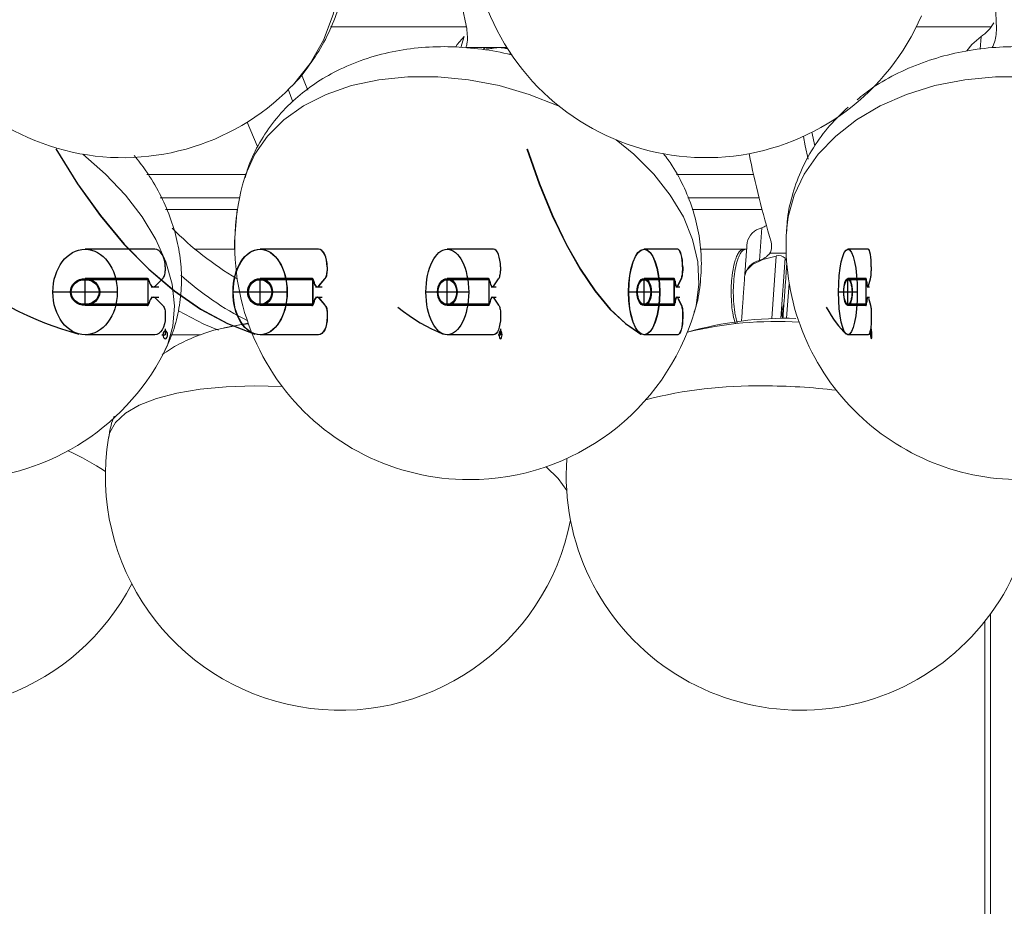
# Model space of a CAD drawing. Header units: millimetres. Extents: x 152 to 551, y 186 to 1103.
# Tile 11 of 18: x 378 to 420, y 849 to 887. Entities that reach past the tile are written whole.
import ezdxf

# ---------------------------------------------------------------- set-up
doc = ezdxf.new("R2010")
doc.units = ezdxf.units.MM
doc.linetypes.add('CENTERX2', pattern=[20.32, 12.7, -2.54, 2.54, -2.54])

msp = doc.modelspace()

# ---------------------------------------------------------------- linework, layer by layer
at = {"color": 7, "linetype": 'Continuous', "lineweight": 15}
for p, q in [((390.88, 886.289), (396.667, 886.289)), ((415.839, 886.289), (419.033, 886.289)), ((396.434, 885.406), (396.573, 885.874)), ((418.565, 885.341), (418.597, 885.874)), ((397.535, 885.407), (396.654, 885.407)), ((398.062, 885.407), (397.535, 885.407)), ((398.392, 885.407), (398.062, 885.407)), ((398.515, 885.104), (398.538, 885.182)), ((389.069, 883.634), (389.274, 883.088)), ((411.519, 881.215), (411.395, 881.794)), ((383.05, 879.999), (387.247, 879.999)), ((405.615, 879.999), (408.905, 879.999)), ((383.625, 878.997), (387.004, 878.997)), ((406.098, 878.997), (409.139, 878.997)), ((383.845, 878.497), (386.914, 878.497)), ((406.288, 878.497), (409.265, 878.497)), ((409.157, 876.326), (409.257, 877.717)), ((386.801, 876.81), (385.113, 876.81)), ((408.481, 876.81), (406.636, 876.81)), ((408.574, 876.81), (408.481, 876.81)), ((408.611, 876.81), (408.574, 876.81)), ((410.294, 876.634), (409.595, 876.634)), ((409.683, 873.853), (409.875, 876.52)), ((410.258, 876.433), (410.073, 873.864)), ((410.258, 876.433), (410.311, 876.305)), ((410.422, 875.354), (410.315, 873.866)), ((410.199, 874.467), (410.142, 874.274)), ((410.185, 874.274), (410.142, 874.274)), ((387.369, 873.661), (386.253, 873.434)), ((386.419, 873.473), (386.253, 873.434)), ((385.345, 873.16), (384.056, 873.16)), ((388.825, 870.953), (387.628, 870.984)), ((418.755, 778.768), (418.755, 860.938)), ((419.005, 778.737), (419.005, 861.266))]:
    msp.add_line(p, q, dxfattribs=at)
at = {"color": 7, "linetype": 'Continuous'}
for p, q in [((383.392, 876.81), (380.423, 876.81)), ((383.392, 876.81), (380.423, 876.81)), ((390.362, 876.81), (387.876, 876.81)), ((390.369, 876.81), (387.884, 876.81)), ((397.825, 876.81), (395.856, 876.81)), ((397.825, 876.81), (395.856, 876.81)), ((405.665, 876.81), (404.238, 876.81)), ((405.673, 876.81), (404.247, 876.81)), ((413.791, 876.81), (412.927, 876.81)), ((413.791, 876.81), (412.927, 876.81)), ((383.839, 876.06), (383.839, 875.889)), ((383.839, 876.06), (383.839, 875.889)), ((390.737, 876.06), (390.737, 875.889)), ((390.744, 876.06), (390.744, 875.889)), ((398.122, 876.06), (398.122, 875.889)), ((398.122, 876.06), (398.122, 875.889)), ((405.88, 876.06), (405.88, 875.889)), ((405.888, 876.06), (405.888, 875.889)), ((413.921, 876.06), (413.921, 875.889)), ((413.921, 876.06), (413.921, 875.889)), ((380.423, 874.41), (380.423, 875.56)), ((383.065, 875.56), (380.423, 875.56)), ((380.423, 874.41), (380.423, 875.56)), ((383.065, 875.56), (380.423, 875.56)), ((387.876, 874.41), (387.876, 875.56)), ((390.089, 875.56), (387.876, 875.56)), ((387.884, 874.41), (387.884, 875.56)), ((390.096, 875.56), (387.884, 875.56)), ((395.856, 874.41), (395.856, 875.56)), ((397.608, 875.56), (395.856, 875.56)), ((395.856, 874.41), (395.856, 875.56)), ((397.608, 875.56), (395.856, 875.56)), ((404.238, 874.41), (404.238, 875.56)), ((405.508, 875.56), (404.238, 875.56)), ((404.247, 874.41), (404.247, 875.56)), ((405.516, 875.56), (404.247, 875.56)), ((412.927, 874.41), (412.927, 875.56)), ((413.696, 875.56), (412.927, 875.56)), ((412.927, 874.41), (412.927, 875.56)), ((413.696, 875.56), (412.927, 875.56)), ((383.11, 875.51), (380.423, 875.51)), ((383.11, 875.51), (380.423, 875.51)), ((383.11, 874.46), (383.11, 875.51)), ((383.11, 874.46), (383.11, 875.51)), ((383.417, 875.25), (383.72, 875.543)), ((383.417, 875.25), (383.72, 875.543)), ((390.126, 875.51), (387.876, 875.51)), ((390.134, 875.51), (387.884, 875.51)), ((390.126, 874.46), (390.126, 875.51)), ((390.134, 874.46), (390.134, 875.51)), ((390.383, 875.25), (390.637, 875.543)), ((390.39, 875.25), (390.644, 875.543)), ((397.638, 875.51), (395.856, 875.51)), ((397.638, 875.51), (395.856, 875.51)), ((397.638, 874.46), (397.638, 875.51)), ((397.638, 874.46), (397.638, 875.51)), ((397.842, 875.25), (398.043, 875.543)), ((397.842, 875.25), (398.043, 875.543)), ((405.529, 875.51), (404.238, 875.51)), ((405.537, 875.51), (404.247, 875.51)), ((405.529, 874.46), (405.529, 875.51)), ((405.537, 874.46), (405.537, 875.51)), ((405.677, 875.25), (405.822, 875.543)), ((405.685, 875.25), (405.83, 875.543)), ((413.709, 875.51), (412.927, 875.51)), ((413.709, 875.51), (412.927, 875.51)), ((413.709, 874.46), (413.709, 875.51)), ((413.709, 874.46), (413.709, 875.51)), ((413.798, 875.25), (413.886, 875.543)), ((413.798, 875.25), (413.886, 875.543)), ((383.417, 874.72), (383.72, 874.427)), ((383.417, 874.72), (383.72, 874.427)), ((390.383, 874.72), (390.637, 874.427)), ((390.39, 874.72), (390.644, 874.427)), ((397.842, 874.72), (398.043, 874.427)), ((397.842, 874.72), (398.043, 874.427)), ((405.677, 874.72), (405.822, 874.427)), ((405.685, 874.72), (405.83, 874.427)), ((413.798, 874.72), (413.886, 874.427)), ((413.798, 874.72), (413.886, 874.427)), ((383.11, 874.46), (380.423, 874.46)), ((383.11, 874.46), (380.423, 874.46)), ((383.065, 874.41), (380.423, 874.41)), ((383.065, 874.41), (380.423, 874.41)), ((390.126, 874.46), (387.876, 874.46)), ((390.089, 874.41), (387.876, 874.41)), ((390.134, 874.46), (387.884, 874.46)), ((390.096, 874.41), (387.884, 874.41)), ((397.638, 874.46), (395.856, 874.46)), ((397.638, 874.46), (395.856, 874.46)), ((397.608, 874.41), (395.856, 874.41)), ((397.608, 874.41), (395.856, 874.41)), ((405.529, 874.46), (404.238, 874.46)), ((405.508, 874.41), (404.238, 874.41)), ((405.537, 874.46), (404.247, 874.46)), ((405.516, 874.41), (404.247, 874.41)), ((413.709, 874.46), (412.927, 874.46)), ((413.709, 874.46), (412.927, 874.46)), ((413.696, 874.41), (412.927, 874.41)), ((413.696, 874.41), (412.927, 874.41)), ((383.839, 874.08), (383.839, 873.91)), ((383.839, 874.08), (383.839, 873.91)), ((390.737, 874.08), (390.737, 873.91)), ((390.744, 874.08), (390.744, 873.91)), ((398.122, 874.08), (398.122, 873.91)), ((398.122, 874.08), (398.122, 873.91)), ((405.88, 874.08), (405.88, 873.91)), ((405.888, 874.08), (405.888, 873.91)), ((413.921, 874.08), (413.921, 873.91)), ((413.921, 874.08), (413.921, 873.91)), ((383.392, 873.16), (380.423, 873.16)), ((383.392, 873.16), (380.423, 873.16)), ((383.69, 873.16), (383.839, 873.16)), ((383.69, 873.16), (383.839, 873.16)), ((383.839, 873.41), (383.839, 873.16)), ((383.839, 873.41), (383.839, 873.16)), ((390.362, 873.16), (387.876, 873.16)), ((390.369, 873.16), (387.884, 873.16)), ((397.825, 873.16), (395.856, 873.16)), ((397.825, 873.16), (395.856, 873.16)), ((398.023, 873.16), (398.122, 873.16)), ((398.023, 873.16), (398.122, 873.16)), ((398.122, 873.41), (398.122, 873.16)), ((398.122, 873.41), (398.122, 873.16)), ((405.665, 873.16), (404.238, 873.16)), ((405.673, 873.16), (404.247, 873.16)), ((413.791, 873.16), (412.927, 873.16)), ((413.791, 873.16), (412.927, 873.16)), ((413.877, 873.16), (413.921, 873.16)), ((413.877, 873.16), (413.921, 873.16)), ((413.921, 873.41), (413.921, 873.16)), ((413.921, 873.41), (413.921, 873.16))]:
    msp.add_line(p, q, dxfattribs=at)
at = {"color": 7, "linetype": 'CENTERX2'}
for p, q in [((383.244, 875.21), (383.57, 875.21)), ((383.244, 875.21), (383.57, 875.21)), ((390.238, 875.21), (390.512, 875.21)), ((390.246, 875.21), (390.519, 875.21)), ((397.727, 875.21), (397.943, 875.21)), ((397.727, 875.21), (397.943, 875.21)), ((405.594, 875.21), (405.75, 875.21)), ((405.602, 875.21), (405.758, 875.21)), ((413.748, 875.21), (413.843, 875.21)), ((413.748, 875.21), (413.843, 875.21)), ((381.796, 874.985), (379.05, 874.985)), ((381.796, 874.985), (379.05, 874.985)), ((383.244, 874.76), (383.57, 874.76)), ((383.244, 874.76), (383.57, 874.76)), ((389.026, 874.985), (386.726, 874.985)), ((389.034, 874.985), (386.734, 874.985)), ((390.238, 874.76), (390.512, 874.76)), ((390.246, 874.76), (390.519, 874.76)), ((396.767, 874.985), (394.945, 874.985)), ((396.767, 874.985), (394.945, 874.985)), ((397.727, 874.76), (397.943, 874.76)), ((397.727, 874.76), (397.943, 874.76)), ((404.898, 874.985), (403.579, 874.985)), ((404.907, 874.985), (403.588, 874.985)), ((405.594, 874.76), (405.75, 874.76)), ((405.602, 874.76), (405.758, 874.76)), ((413.327, 874.985), (412.528, 874.985)), ((413.327, 874.985), (412.528, 874.985)), ((413.748, 874.76), (413.843, 874.76)), ((413.748, 874.76), (413.843, 874.76))]:
    msp.add_line(p, q, dxfattribs=at)
at = {"color": 7, "linetype": 'Continuous', "lineweight": 15, "flags": 128}
for points in [[(389.18, 883.711), (389.298, 883.835), (390.009, 884.725), (390.577, 885.722), (390.992, 886.809), (391.248, 887.964), (391.34, 889.169), (391.265, 890.402), (391.026, 891.64), (390.627, 892.861), (390.074, 894.044), (389.378, 895.167), (388.551, 896.211), (387.607, 897.157), (386.565, 897.988), (385.441, 898.689), (384.257, 899.248), (383.033, 899.654), (381.792, 899.901), (380.555, 899.983)], [(396.218, 885.443), (396.278, 885.541), (396.573, 885.874)], [(417.999, 885.267), (418.212, 885.541), (418.597, 885.874)], [(397.53, 885.407), (397.531, 885.407), (397.532, 885.407), (397.532, 885.407), (397.533, 885.407), (397.533, 885.407), (397.534, 885.407), (397.534, 885.407), (397.535, 885.407)], [(400.638, 882.891), (400.579, 882.917), (399.343, 883.407), (398.06, 883.782), (396.756, 884.036), (395.452, 884.164), (394.172, 884.164), (392.939, 884.036), (391.775, 883.782), (390.701, 883.407), (389.736, 882.917), (388.896, 882.322), (388.198, 881.631), (387.653, 880.858), (387.271, 880.015), (387.213, 879.833)], [(389.912, 883.594), (389.793, 883.895), (389.651, 884.26)], [(420.552, 884.164), (419.219, 884.164), (417.904, 884.036), (416.632, 883.782), (415.426, 883.407), (414.306, 882.917), (413.292, 882.322), (412.404, 881.631), (411.656, 880.858), (411.063, 880.015), (410.634, 879.118), (410.377, 878.183), (410.306, 877.587)], [(387.324, 882.222), (387.758, 881.217), (387.786, 881.155)], [(406.386, 874.14), (406.455, 874.402), (406.58, 875.319), (406.531, 876.267), (406.308, 877.227), (405.915, 878.183), (405.359, 879.118), (404.651, 880.015), (403.803, 880.858), (403.051, 881.469)], [(411.033, 881.619), (411.111, 881.217), (411.226, 880.652)], [(383.78, 872.389), (383.932, 872.72), (384.163, 873.53), (384.229, 874.402), (384.129, 875.319), (383.864, 876.267), (383.439, 877.227), (382.861, 878.183), (382.142, 879.118), (381.293, 880.015), (380.33, 880.858), (380.329, 880.859)], [(386.903, 878.497), (386.789, 877.143), (386.79, 876.81)], [(409.875, 876.52), (409.297, 876.367), (408.863, 876.156), (408.602, 875.901), (408.53, 875.687)], [(410.298, 876.532), (410.298, 876.541), (410.298, 876.543)], [(384.4, 874.182), (385.477, 873.619), (386.108, 873.357)], [(387.38, 873.63), (387.006, 873.58), (386.419, 873.473)], [(387.628, 870.984), (386.436, 870.95), (385.332, 870.848), (384.333, 870.68), (383.459, 870.45), (382.724, 870.161), (382.143, 869.818), (381.724, 869.427), (381.476, 868.996), (381.419, 868.776)], [(400.944, 866.531), (400.586, 867.029), (400.064, 867.535)]]:
    msp.add_lwpolyline(points, dxfattribs=at)
at = {"color": 7, "linetype": 'Continuous', "flags": 128}
for points in [[(379.174, 881.091), (380.094, 879.603), (381.065, 878.247), (382.08, 877.029), (383.135, 875.955), (384.225, 875.03), (385.345, 874.26), (386.488, 873.647), (387.651, 873.195)], [(379.183, 881.091), (380.104, 879.603), (381.074, 878.247), (382.089, 877.029), (383.144, 875.955), (384.234, 875.03), (385.353, 874.26), (386.496, 873.647), (387.658, 873.195)], [(399.246, 881.091), (399.774, 879.603), (400.331, 878.247), (400.914, 877.029), (401.519, 875.955), (402.144, 875.03), (402.786, 874.26), (403.442, 873.647), (404.109, 873.195)], [(399.257, 881.091), (399.785, 879.603), (400.341, 878.247), (400.923, 877.029), (401.529, 875.955), (402.154, 875.03), (402.796, 874.26), (403.451, 873.647), (404.118, 873.195)], [(383.839, 876.06), (383.831, 876.206), (383.805, 876.347), (383.764, 876.476), (383.708, 876.59), (383.64, 876.683), (383.563, 876.753), (383.479, 876.795), (383.392, 876.81)], [(383.839, 876.06), (383.831, 876.206), (383.805, 876.347), (383.764, 876.476), (383.708, 876.59), (383.64, 876.683), (383.563, 876.753), (383.479, 876.795), (383.392, 876.81)], [(390.737, 876.06), (390.73, 876.206), (390.708, 876.347), (390.674, 876.476), (390.627, 876.59), (390.57, 876.683), (390.505, 876.753), (390.435, 876.795), (390.362, 876.81)], [(390.744, 876.06), (390.737, 876.206), (390.716, 876.347), (390.681, 876.476), (390.634, 876.59), (390.577, 876.683), (390.513, 876.753), (390.442, 876.795), (390.369, 876.81)], [(398.122, 876.06), (398.116, 876.206), (398.099, 876.347), (398.072, 876.476), (398.035, 876.59), (397.99, 876.683), (397.938, 876.753), (397.883, 876.795), (397.825, 876.81)], [(398.122, 876.06), (398.116, 876.206), (398.099, 876.347), (398.072, 876.476), (398.035, 876.59), (397.99, 876.683), (397.938, 876.753), (397.883, 876.795), (397.825, 876.81)], [(405.88, 876.06), (405.876, 876.206), (405.863, 876.347), (405.843, 876.476), (405.817, 876.59), (405.784, 876.683), (405.747, 876.753), (405.707, 876.795), (405.665, 876.81)], [(405.888, 876.06), (405.883, 876.206), (405.871, 876.347), (405.851, 876.476), (405.825, 876.59), (405.792, 876.683), (405.755, 876.753), (405.714, 876.795), (405.673, 876.81)], [(413.921, 876.06), (413.918, 876.206), (413.911, 876.347), (413.899, 876.476), (413.883, 876.59), (413.863, 876.683), (413.841, 876.753), (413.816, 876.795), (413.791, 876.81)], [(413.921, 876.06), (413.918, 876.206), (413.911, 876.347), (413.899, 876.476), (413.883, 876.59), (413.863, 876.683), (413.841, 876.753), (413.816, 876.795), (413.791, 876.81)], [(383.153, 875.443), (383.148, 875.467), (383.141, 875.49), (383.132, 875.51), (383.121, 875.527), (383.109, 875.541), (383.095, 875.551), (383.08, 875.558), (383.065, 875.56)], [(383.153, 875.443), (383.148, 875.467), (383.141, 875.49), (383.132, 875.51), (383.121, 875.527), (383.109, 875.541), (383.095, 875.551), (383.08, 875.558), (383.065, 875.56)], [(383.72, 875.543), (383.746, 875.572), (383.77, 875.607), (383.79, 875.646), (383.807, 875.689), (383.821, 875.736), (383.831, 875.786), (383.837, 875.837), (383.839, 875.889)], [(383.72, 875.543), (383.746, 875.572), (383.77, 875.607), (383.79, 875.646), (383.807, 875.689), (383.821, 875.736), (383.831, 875.786), (383.837, 875.837), (383.839, 875.889)], [(390.162, 875.443), (390.158, 875.467), (390.152, 875.49), (390.145, 875.51), (390.136, 875.527), (390.125, 875.541), (390.114, 875.551), (390.101, 875.558), (390.089, 875.56)], [(390.169, 875.443), (390.165, 875.467), (390.16, 875.49), (390.152, 875.51), (390.143, 875.527), (390.132, 875.541), (390.121, 875.551), (390.109, 875.558), (390.096, 875.56)], [(390.637, 875.543), (390.659, 875.572), (390.678, 875.607), (390.696, 875.646), (390.71, 875.689), (390.722, 875.736), (390.73, 875.786), (390.735, 875.837), (390.737, 875.889)], [(390.644, 875.543), (390.666, 875.572), (390.686, 875.607), (390.703, 875.646), (390.717, 875.689), (390.729, 875.736), (390.737, 875.786), (390.742, 875.837), (390.744, 875.889)], [(397.666, 875.443), (397.663, 875.467), (397.659, 875.49), (397.653, 875.51), (397.646, 875.527), (397.637, 875.541), (397.628, 875.551), (397.618, 875.558), (397.608, 875.56)], [(397.666, 875.443), (397.663, 875.467), (397.659, 875.49), (397.653, 875.51), (397.646, 875.527), (397.637, 875.541), (397.628, 875.551), (397.618, 875.558), (397.608, 875.56)], [(398.043, 875.543), (398.06, 875.572), (398.075, 875.607), (398.089, 875.646), (398.101, 875.689), (398.11, 875.736), (398.116, 875.786), (398.121, 875.837), (398.122, 875.889)], [(398.043, 875.543), (398.06, 875.572), (398.075, 875.607), (398.089, 875.646), (398.101, 875.689), (398.11, 875.736), (398.116, 875.786), (398.121, 875.837), (398.122, 875.889)], [(405.55, 875.443), (405.548, 875.467), (405.544, 875.49), (405.54, 875.51), (405.535, 875.527), (405.529, 875.541), (405.522, 875.551), (405.515, 875.558), (405.508, 875.56)], [(405.558, 875.443), (405.556, 875.467), (405.552, 875.49), (405.548, 875.51), (405.543, 875.527), (405.537, 875.541), (405.53, 875.551), (405.523, 875.558), (405.516, 875.56)], [(405.822, 875.543), (405.835, 875.572), (405.846, 875.607), (405.856, 875.646), (405.864, 875.689), (405.871, 875.736), (405.876, 875.786), (405.879, 875.837), (405.88, 875.889)], [(405.83, 875.543), (405.843, 875.572), (405.854, 875.607), (405.864, 875.646), (405.872, 875.689), (405.879, 875.736), (405.884, 875.786), (405.887, 875.837), (405.888, 875.889)], [(413.721, 875.443), (413.72, 875.467), (413.718, 875.49), (413.715, 875.51), (413.712, 875.527), (413.708, 875.541), (413.704, 875.551), (413.7, 875.558), (413.696, 875.56)], [(413.721, 875.443), (413.72, 875.467), (413.718, 875.49), (413.715, 875.51), (413.712, 875.527), (413.708, 875.541), (413.704, 875.551), (413.7, 875.558), (413.696, 875.56)], [(413.886, 875.543), (413.894, 875.572), (413.901, 875.607), (413.907, 875.646), (413.912, 875.689), (413.916, 875.736), (413.919, 875.786), (413.92, 875.837), (413.921, 875.889)], [(413.886, 875.543), (413.894, 875.572), (413.901, 875.607), (413.907, 875.646), (413.912, 875.689), (413.916, 875.736), (413.919, 875.786), (413.92, 875.837), (413.921, 875.889)], [(383.153, 875.443), (383.167, 875.377), (383.189, 875.318), (383.22, 875.27), (383.256, 875.235), (383.296, 875.215), (383.337, 875.21), (383.379, 875.222), (383.417, 875.25)], [(383.153, 875.443), (383.167, 875.377), (383.189, 875.318), (383.22, 875.27), (383.256, 875.235), (383.296, 875.215), (383.337, 875.21), (383.379, 875.222), (383.417, 875.25)], [(390.162, 875.443), (390.174, 875.377), (390.193, 875.318), (390.218, 875.27), (390.248, 875.235), (390.282, 875.215), (390.317, 875.21), (390.351, 875.222), (390.383, 875.25)], [(390.169, 875.443), (390.181, 875.377), (390.2, 875.318), (390.225, 875.27), (390.255, 875.235), (390.289, 875.215), (390.324, 875.21), (390.358, 875.222), (390.39, 875.25)], [(397.666, 875.443), (397.676, 875.377), (397.691, 875.318), (397.711, 875.27), (397.735, 875.235), (397.761, 875.215), (397.789, 875.21), (397.816, 875.222), (397.842, 875.25)], [(397.666, 875.443), (397.676, 875.377), (397.691, 875.318), (397.711, 875.27), (397.735, 875.235), (397.761, 875.215), (397.789, 875.21), (397.816, 875.222), (397.842, 875.25)], [(405.55, 875.443), (405.557, 875.377), (405.567, 875.318), (405.582, 875.27), (405.599, 875.235), (405.618, 875.215), (405.639, 875.21), (405.658, 875.222), (405.677, 875.25)], [(405.558, 875.443), (405.565, 875.377), (405.575, 875.318), (405.59, 875.27), (405.607, 875.235), (405.627, 875.215), (405.647, 875.21), (405.666, 875.222), (405.685, 875.25)], [(413.721, 875.443), (413.725, 875.377), (413.732, 875.318), (413.741, 875.27), (413.751, 875.235), (413.763, 875.215), (413.775, 875.21), (413.787, 875.222), (413.798, 875.25)], [(413.721, 875.443), (413.725, 875.377), (413.732, 875.318), (413.741, 875.27), (413.751, 875.235), (413.763, 875.215), (413.775, 875.21), (413.787, 875.222), (413.798, 875.25)], [(383.417, 874.72), (383.379, 874.747), (383.337, 874.759), (383.296, 874.755), (383.256, 874.735), (383.22, 874.699), (383.189, 874.651), (383.167, 874.592), (383.153, 874.526)], [(383.417, 874.72), (383.379, 874.747), (383.337, 874.759), (383.296, 874.755), (383.256, 874.735), (383.22, 874.699), (383.189, 874.651), (383.167, 874.592), (383.153, 874.526)], [(390.383, 874.72), (390.351, 874.747), (390.317, 874.759), (390.282, 874.755), (390.248, 874.735), (390.218, 874.699), (390.193, 874.651), (390.174, 874.592), (390.162, 874.526)], [(390.39, 874.72), (390.358, 874.747), (390.324, 874.759), (390.289, 874.755), (390.255, 874.735), (390.225, 874.699), (390.2, 874.651), (390.181, 874.592), (390.169, 874.526)], [(397.842, 874.72), (397.816, 874.747), (397.789, 874.759), (397.761, 874.755), (397.735, 874.735), (397.711, 874.699), (397.691, 874.651), (397.676, 874.592), (397.666, 874.526)], [(397.842, 874.72), (397.816, 874.747), (397.789, 874.759), (397.761, 874.755), (397.735, 874.735), (397.711, 874.699), (397.691, 874.651), (397.676, 874.592), (397.666, 874.526)], [(405.677, 874.72), (405.658, 874.747), (405.639, 874.759), (405.618, 874.755), (405.599, 874.735), (405.582, 874.699), (405.567, 874.651), (405.557, 874.592), (405.55, 874.526)], [(405.685, 874.72), (405.666, 874.747), (405.647, 874.759), (405.627, 874.755), (405.607, 874.735), (405.59, 874.699), (405.575, 874.651), (405.565, 874.592), (405.558, 874.526)], [(413.798, 874.72), (413.787, 874.747), (413.775, 874.759), (413.763, 874.755), (413.751, 874.735), (413.741, 874.699), (413.732, 874.651), (413.725, 874.592), (413.721, 874.526)], [(413.798, 874.72), (413.787, 874.747), (413.775, 874.759), (413.763, 874.755), (413.751, 874.735), (413.741, 874.699), (413.732, 874.651), (413.725, 874.592), (413.721, 874.526)], [(377.25, 874.338), (377.607, 874.156), (377.966, 873.985), (378.327, 873.826), (378.689, 873.677), (379.053, 873.54), (379.419, 873.414), (379.786, 873.299), (380.154, 873.195)], [(377.25, 874.338), (377.607, 874.156), (377.966, 873.985), (378.327, 873.826), (378.689, 873.677), (379.053, 873.54), (379.419, 873.414), (379.786, 873.299), (380.154, 873.195)], [(383.065, 874.41), (383.08, 874.412), (383.095, 874.418), (383.109, 874.429), (383.121, 874.443), (383.132, 874.46), (383.141, 874.48), (383.148, 874.502), (383.153, 874.526)], [(383.065, 874.41), (383.08, 874.412), (383.095, 874.418), (383.109, 874.429), (383.121, 874.443), (383.132, 874.46), (383.141, 874.48), (383.148, 874.502), (383.153, 874.526)], [(383.72, 874.427), (383.746, 874.398), (383.77, 874.363), (383.79, 874.324), (383.807, 874.28), (383.821, 874.233), (383.831, 874.184), (383.837, 874.132), (383.839, 874.08)], [(383.72, 874.427), (383.746, 874.398), (383.77, 874.363), (383.79, 874.324), (383.807, 874.28), (383.821, 874.233), (383.831, 874.184), (383.837, 874.132), (383.839, 874.08)], [(390.089, 874.41), (390.101, 874.412), (390.114, 874.418), (390.125, 874.429), (390.136, 874.443), (390.145, 874.46), (390.152, 874.48), (390.158, 874.502), (390.162, 874.526)], [(390.096, 874.41), (390.109, 874.412), (390.121, 874.418), (390.132, 874.429), (390.143, 874.443), (390.152, 874.46), (390.16, 874.48), (390.165, 874.502), (390.169, 874.526)], [(390.637, 874.427), (390.659, 874.398), (390.678, 874.363), (390.696, 874.324), (390.71, 874.28), (390.722, 874.233), (390.73, 874.184), (390.735, 874.132), (390.737, 874.08)], [(390.644, 874.427), (390.666, 874.398), (390.686, 874.363), (390.703, 874.324), (390.717, 874.28), (390.729, 874.233), (390.737, 874.184), (390.742, 874.132), (390.744, 874.08)], [(393.751, 874.338), (393.988, 874.156), (394.226, 873.985), (394.465, 873.826), (394.706, 873.677), (394.947, 873.54), (395.19, 873.414), (395.433, 873.299), (395.677, 873.195)], [(393.751, 874.338), (393.988, 874.156), (394.226, 873.985), (394.465, 873.826), (394.706, 873.677), (394.947, 873.54), (395.19, 873.414), (395.433, 873.299), (395.677, 873.195)], [(397.608, 874.41), (397.618, 874.412), (397.628, 874.418), (397.637, 874.429), (397.646, 874.443), (397.653, 874.46), (397.659, 874.48), (397.663, 874.502), (397.666, 874.526)], [(397.608, 874.41), (397.618, 874.412), (397.628, 874.418), (397.637, 874.429), (397.646, 874.443), (397.653, 874.46), (397.659, 874.48), (397.663, 874.502), (397.666, 874.526)], [(398.043, 874.427), (398.06, 874.398), (398.075, 874.363), (398.089, 874.324), (398.101, 874.28), (398.11, 874.233), (398.116, 874.184), (398.121, 874.132), (398.122, 874.08)], [(398.043, 874.427), (398.06, 874.398), (398.075, 874.363), (398.089, 874.324), (398.101, 874.28), (398.11, 874.233), (398.116, 874.184), (398.121, 874.132), (398.122, 874.08)], [(405.508, 874.41), (405.515, 874.412), (405.522, 874.418), (405.529, 874.429), (405.535, 874.443), (405.54, 874.46), (405.544, 874.48), (405.548, 874.502), (405.55, 874.526)], [(405.516, 874.41), (405.523, 874.412), (405.53, 874.418), (405.537, 874.429), (405.543, 874.443), (405.548, 874.46), (405.552, 874.48), (405.556, 874.502), (405.558, 874.526)], [(405.822, 874.427), (405.835, 874.398), (405.846, 874.363), (405.856, 874.324), (405.864, 874.28), (405.871, 874.233), (405.876, 874.184), (405.879, 874.132), (405.88, 874.08)], [(405.83, 874.427), (405.843, 874.398), (405.854, 874.363), (405.864, 874.324), (405.872, 874.28), (405.879, 874.233), (405.884, 874.184), (405.887, 874.132), (405.888, 874.08)], [(412.005, 874.338), (412.109, 874.156), (412.213, 873.985), (412.318, 873.826), (412.423, 873.677), (412.529, 873.54), (412.635, 873.414), (412.742, 873.299), (412.849, 873.195)], [(412.005, 874.338), (412.109, 874.156), (412.213, 873.985), (412.318, 873.826), (412.423, 873.677), (412.529, 873.54), (412.635, 873.414), (412.742, 873.299), (412.849, 873.195)], [(413.696, 874.41), (413.7, 874.412), (413.704, 874.418), (413.708, 874.429), (413.712, 874.443), (413.715, 874.46), (413.718, 874.48), (413.72, 874.502), (413.721, 874.526)], [(413.696, 874.41), (413.7, 874.412), (413.704, 874.418), (413.708, 874.429), (413.712, 874.443), (413.715, 874.46), (413.718, 874.48), (413.72, 874.502), (413.721, 874.526)], [(413.886, 874.427), (413.894, 874.398), (413.901, 874.363), (413.907, 874.324), (413.912, 874.28), (413.916, 874.233), (413.919, 874.184), (413.92, 874.132), (413.921, 874.08)], [(413.886, 874.427), (413.894, 874.398), (413.901, 874.363), (413.907, 874.324), (413.912, 874.28), (413.916, 874.233), (413.919, 874.184), (413.92, 874.132), (413.921, 874.08)], [(383.839, 873.91), (383.831, 873.763), (383.805, 873.623), (383.764, 873.493), (383.708, 873.379), (383.64, 873.286), (383.563, 873.217), (383.479, 873.174), (383.392, 873.16)], [(383.839, 873.91), (383.831, 873.763), (383.805, 873.623), (383.764, 873.493), (383.708, 873.379), (383.64, 873.286), (383.563, 873.217), (383.479, 873.174), (383.392, 873.16)], [(390.737, 873.91), (390.73, 873.763), (390.708, 873.623), (390.674, 873.493), (390.627, 873.379), (390.57, 873.286), (390.505, 873.217), (390.435, 873.174), (390.362, 873.16)], [(390.744, 873.91), (390.737, 873.763), (390.716, 873.623), (390.681, 873.493), (390.634, 873.379), (390.577, 873.286), (390.513, 873.217), (390.442, 873.174), (390.369, 873.16)], [(398.122, 873.91), (398.116, 873.763), (398.099, 873.623), (398.072, 873.493), (398.035, 873.379), (397.99, 873.286), (397.938, 873.217), (397.883, 873.174), (397.825, 873.16)], [(398.122, 873.91), (398.116, 873.763), (398.099, 873.623), (398.072, 873.493), (398.035, 873.379), (397.99, 873.286), (397.938, 873.217), (397.883, 873.174), (397.825, 873.16)], [(405.88, 873.91), (405.876, 873.763), (405.863, 873.623), (405.843, 873.493), (405.817, 873.379), (405.784, 873.286), (405.747, 873.217), (405.707, 873.174), (405.665, 873.16)], [(405.888, 873.91), (405.883, 873.763), (405.871, 873.623), (405.851, 873.493), (405.825, 873.379), (405.792, 873.286), (405.755, 873.217), (405.714, 873.174), (405.673, 873.16)], [(413.921, 873.91), (413.918, 873.763), (413.911, 873.623), (413.899, 873.493), (413.883, 873.379), (413.863, 873.286), (413.841, 873.217), (413.816, 873.174), (413.791, 873.16)], [(413.921, 873.91), (413.918, 873.763), (413.911, 873.623), (413.899, 873.493), (413.883, 873.379), (413.863, 873.286), (413.841, 873.217), (413.816, 873.174), (413.791, 873.16)], [(383.74, 873.16), (383.748, 873.096), (383.769, 873.042), (383.801, 873.006), (383.839, 872.993), (383.878, 873.006), (383.91, 873.042), (383.931, 873.096), (383.939, 873.16), (383.931, 873.224), (383.91, 873.278), (383.878, 873.314), (383.839, 873.326), (383.801, 873.314), (383.769, 873.278), (383.748, 873.224), (383.74, 873.16)], [(383.74, 873.16), (383.748, 873.096), (383.769, 873.042), (383.801, 873.006), (383.839, 872.993), (383.878, 873.006), (383.91, 873.042), (383.931, 873.096), (383.939, 873.16), (383.931, 873.224), (383.91, 873.278), (383.878, 873.314), (383.839, 873.326), (383.801, 873.314), (383.769, 873.278), (383.748, 873.224), (383.74, 873.16)], [(398.056, 873.16), (398.061, 873.096), (398.075, 873.042), (398.097, 873.006), (398.122, 872.993), (398.147, 873.006), (398.169, 873.042), (398.183, 873.096), (398.188, 873.16), (398.183, 873.224), (398.169, 873.278), (398.147, 873.314), (398.122, 873.326), (398.097, 873.314), (398.075, 873.278), (398.061, 873.224), (398.056, 873.16)], [(398.056, 873.16), (398.061, 873.096), (398.075, 873.042), (398.097, 873.006), (398.122, 872.993), (398.147, 873.006), (398.169, 873.042), (398.183, 873.096), (398.188, 873.16), (398.183, 873.224), (398.169, 873.278), (398.147, 873.314), (398.122, 873.326), (398.097, 873.314), (398.075, 873.278), (398.061, 873.224), (398.056, 873.16)], [(413.892, 873.16), (413.894, 873.096), (413.9, 873.042), (413.91, 873.006), (413.921, 872.993), (413.932, 873.006), (413.941, 873.042), (413.948, 873.096), (413.95, 873.16), (413.948, 873.224), (413.941, 873.278), (413.932, 873.314), (413.921, 873.326), (413.91, 873.314), (413.9, 873.278), (413.894, 873.224), (413.892, 873.16)], [(413.892, 873.16), (413.894, 873.096), (413.9, 873.042), (413.91, 873.006), (413.921, 872.993), (413.932, 873.006), (413.941, 873.042), (413.948, 873.096), (413.95, 873.16), (413.948, 873.224), (413.941, 873.278), (413.932, 873.314), (413.921, 873.326), (413.91, 873.314), (413.9, 873.278), (413.894, 873.224), (413.892, 873.16)]]:
    msp.add_lwpolyline(points, dxfattribs=at)
at = {"color": 7, "linetype": 'Continuous', "lineweight": 15}
for centre, radius, start, end in [((382.039, 890.711), 10, 135.569, 315.569), ((481.289, 904.06), 86.467, 184.7231, 191.90843), ((831.933, 903.797), 413.048, 180.97114, 182.4393), ((406.87, 890.711), 10, 156.7422, 336.7422), ((417.59, 887.362), 1.797, 304.0982, 329.6225), ((397.55, 885.183), 0.224, 95.0975, 141.5836), ((397.436, 885.36), 0.106, 347.1703, 26.1543), ((397.439, 885.361), 0.106, 347.1601, 26.0543), ((397.764, 883.786), 1.566, 98.1047, 98.257), ((448.11, 888.711), 40.163, 191.239, 196.7685), ((396.8, 876.987), 10, 163.462, 270), ((393.812, 887.245), 13.587, 224.6084, 239.3269), ((409.423, 876.926), 0.809, 101.8138, 168.0744), ((408.644, 879.174), 1.58, 292.8449, 300.6834), ((420.288, 876.987), 10, 176.5578, 270), ((408.793, 877.309), 1.049, 290.3009, 319.9157), ((409.985, 876.117), 0.418, 49.0918, 105.2613), ((409.323, 875.534), 0.809, 101.8124, 168.076), ((393.07, 885.176), 12.772, 227.8596, 243.3083), ((396.8, 876.987), 10, 270, 343.462), ((411.19, 874.056), 1.07, 168.2403, 190.2567), ((409.863, 857.87), 15.859, 86.4511, 103.7838), ((410.302, 858.507), 15.359, 88.4694, 105.9338), ((374.899, 876.987), 10, 270, 332.6288), ((408.993, 852.221), 18.766, 89.0017, 104.4189), ((409.305, 844.628), 26.356, 83.1834, 89.9678), ((373.535, 867.157), 10, 166.1067, 332.5752), ((391.287, 867.157), 10, 170.683, 349.074), ((373.167, 854.664), 15.052, 57.346, 64.2381), ((410.924, 867.157), 10, 175.8859, 355.8859)]:
    msp.add_arc(centre, radius, start, end, dxfattribs=at)
at = {"color": 7, "linetype": 'Continuous'}
for centre, major_axis, ratio in [((380.423, 874.985), (0, 1.825), 0.752583), ((380.423, 874.985), (0, 1.825), 0.752583), ((387.876, 874.985), (0, 1.825), 0.6302), ((387.884, 874.985), (0, 1.825), 0.630073), ((395.856, 874.985), (0, 1.825), 0.499169), ((395.856, 874.985), (0, 1.825), 0.499169), ((404.238, 874.985), (0, 1.825), 0.361521), ((404.247, 874.985), (0, 1.825), 0.36138), ((412.927, 874.985), (0, 1.825), 0.218844), ((412.927, 874.985), (0, 1.825), 0.218844), ((380.423, 874.985), (0.627, 0), 0.917041), ((380.423, 874.985), (0.627, 0), 0.917041), ((387.876, 874.985), (0, 0.575), 0.913135), ((387.884, 874.985), (0, 0.575), 0.912951), ((395.856, 874.985), (0, 0.575), 0.723276), ((395.856, 874.985), (0, 0.575), 0.723276), ((404.238, 874.985), (0, 0.575), 0.523829), ((404.247, 874.985), (0, 0.575), 0.523626), ((412.927, 874.985), (0, 0.575), 0.317097), ((412.927, 874.985), (0, 0.575), 0.317097), ((380.423, 874.985), (0.597, 0), 0.879163), ((380.423, 874.985), (0.597, 0), 0.879163), ((387.876, 874.985), (0, 0.525), 0.952477), ((387.884, 874.985), (0, 0.525), 0.952285), ((395.856, 874.985), (0, 0.525), 0.754438), ((395.856, 874.985), (0, 0.525), 0.754438), ((404.238, 874.985), (0, 0.525), 0.546398), ((404.247, 874.985), (0, 0.525), 0.546186), ((412.927, 874.985), (0, 0.525), 0.330758), ((412.927, 874.985), (0, 0.525), 0.330758)]:
    msp.add_ellipse(centre, major_axis=major_axis, ratio=ratio, dxfattribs=at)
at = {"color": 7, "linetype": 'Continuous', "lineweight": 15}
for points, knots in [([(389.144, 883.685), (389.173, 883.712), (389.491, 883.995), (389.99, 884.642), (390.617, 885.613), (391.096, 886.671), (391.437, 887.784), (391.631, 888.941), (391.676, 890.126), (391.573, 891.322), (391.32, 892.512), (390.921, 893.678), (390.38, 894.801), (389.705, 895.865), (388.905, 896.85), (387.991, 897.741), (386.978, 898.521), (385.88, 899.177), (384.715, 899.696), (383.502, 900.065), (382.33, 900.276), (381.568, 900.3), (381.223, 900.311)], [0, 0, 0, 0, 0.005257, 0.056381, 0.10732, 0.158204, 0.209181, 0.260383, 0.311916, 0.36385, 0.416214, 0.468999, 0.522166, 0.575665, 0.629442, 0.683447, 0.73764, 0.791962, 0.846356, 0.900743, 0.955019, 1, 1, 1, 1]), ([(396.682, 886.217), (396.709, 885.992), (396.742, 885.711), (396.669, 885.458), (396.654, 885.407)], [0, 0, 0, 0, 0.800056, 1, 1, 1, 1]), ([(419.259, 886.217), (419.245, 885.992), (419.227, 885.711), (419.102, 885.458), (419.077, 885.407)], [0, 0, 0, 0, 0.800057, 1, 1, 1, 1]), ([(398.636, 885.074), (398.617, 885.08), (398.188, 885.21), (397.317, 885.345), (396.041, 885.464), (394.761, 885.428), (393.502, 885.249), (392.286, 884.919), (391.183, 884.456), (390.209, 883.886), (389.341, 883.212), (388.565, 882.413), (387.919, 881.493), (387.469, 880.632), (387.301, 880.065), (387.237, 879.847)], [0, 0, 0, 0, 0.004256, 0.09278, 0.18187, 0.271667, 0.362175, 0.45298, 0.543374, 0.622914, 0.700792, 0.785808, 0.86874, 0.949609, 1, 1, 1, 1]), ([(398.062, 885.407), (398.059, 885.407), (398, 885.401), (397.855, 885.385), (397.684, 885.358), (397.573, 885.342), (397.543, 885.337)], [0, 0, 0, 0, 0.014174, 0.334069, 0.819903, 1, 1, 1, 1]), ([(398.454, 885.355), (398.379, 885.366), (398.249, 885.386), (398.12, 885.401), (398.064, 885.407), (398.062, 885.407)], [0, 0, 0, 0, 0.561577, 0.981398, 1, 1, 1, 1]), ([(425.209, 884.267), (425.115, 884.317), (424.661, 884.56), (423.773, 884.877), (422.561, 885.209), (421.302, 885.402), (420.022, 885.466), (418.739, 885.393), (417.473, 885.183), (416.241, 884.834), (415.071, 884.341), (414.081, 883.794), (413.536, 883.357), (413.315, 883.18)], [0, 0, 0, 0, 0.02567, 0.123943, 0.222986, 0.322512, 0.422464, 0.522919, 0.623957, 0.725646, 0.827853, 0.930133, 1, 1, 1, 1]), ([(412.934, 882.871), (412.667, 882.615), (412.112, 882.085), (411.437, 881.151), (410.891, 880.133), (410.527, 879.067), (410.338, 878.209), (410.327, 877.711), (410.324, 877.58)], [0, 0, 0, 0, 0.181733, 0.376603, 0.566917, 0.752788, 0.934833, 1, 1, 1, 1]), ([(383.772, 872.396), (383.9, 872.66), (384.177, 873.228), (384.423, 874.167), (384.547, 875.169), (384.523, 876.182), (384.359, 877.195), (384.056, 878.204), (383.609, 879.197), (383.098, 880.075), (382.687, 880.59), (382.515, 880.805)], [0, 0, 0, 0, 0.098126, 0.211002, 0.323127, 0.435658, 0.549757, 0.666519, 0.7868, 0.910938, 1, 1, 1, 1]), ([(406.368, 874.114), (406.385, 874.16), (406.525, 874.537), (406.642, 875.287), (406.707, 876.336), (406.606, 877.386), (406.364, 878.417), (405.974, 879.419), (405.542, 880.25), (405.196, 880.716), (405.069, 880.886)], [0, 0, 0, 0, 0.02054, 0.169154, 0.316347, 0.463156, 0.610749, 0.760232, 0.912536, 1, 1, 1, 1]), ([(408.481, 876.81), (408.445, 876.802), (408.373, 876.788), (408.272, 876.674), (408.184, 876.509), (408.11, 876.303), (408.035, 876.007), (407.982, 875.657), (407.95, 875.215), (407.947, 874.784), (407.982, 874.305), (408.045, 873.902), (408.104, 873.717), (408.131, 873.633)], [0, 0, 0, 0, 0.097319, 0.19115, 0.277139, 0.354229, 0.422902, 0.54748, 0.606406, 0.706845, 0.807012, 0.911771, 1, 1, 1, 1]), ([(408.217, 873.643), (408.207, 873.674), (408.176, 873.766), (408.134, 873.956), (408.093, 874.194), (408.066, 874.439), (408.049, 874.683), (408.039, 875.008), (408.052, 875.42), (408.104, 875.881), (408.176, 876.214), (408.257, 876.459), (408.337, 876.629), (408.445, 876.776), (408.526, 876.797), (408.574, 876.81)], [0, 0, 0, 0, 0.033838, 0.100932, 0.161281, 0.216568, 0.268435, 0.318449, 0.418857, 0.520236, 0.631846, 0.697411, 0.783933, 0.870396, 1, 1, 1, 1]), ([(409.654, 877.124), (409.673, 876.987), (409.697, 876.815), (409.612, 876.664), (409.595, 876.634)], [0, 0, 0, 0, 0.800057, 1, 1, 1, 1]), ([(386.474, 873.477), (386.419, 873.468), (386.003, 873.397), (385.317, 873.167), (384.443, 872.804), (383.943, 872.477), (383.713, 872.327)], [0, 0, 0, 0, 0.054894, 0.414495, 0.731189, 1, 1, 1, 1]), ([(381.665, 869.692), (381.65, 869.66), (381.524, 869.375), (381.474, 869.062), (381.429, 868.785)], [0, 0, 0, 0, 0.112595, 1, 1, 1, 1])]:
    msp.add_open_spline(points, degree=3, knots=knots, dxfattribs=at)
for points in [[(408.631, 877.093), (408.531, 875.701)], [(410.321, 876.172), (410.155, 873.865)], [(408.53, 875.687), (408.391, 873.746)]]:
    msp.add_open_spline(points, degree=1, dxfattribs=at)

doc.saveas('drawing.dxf')
